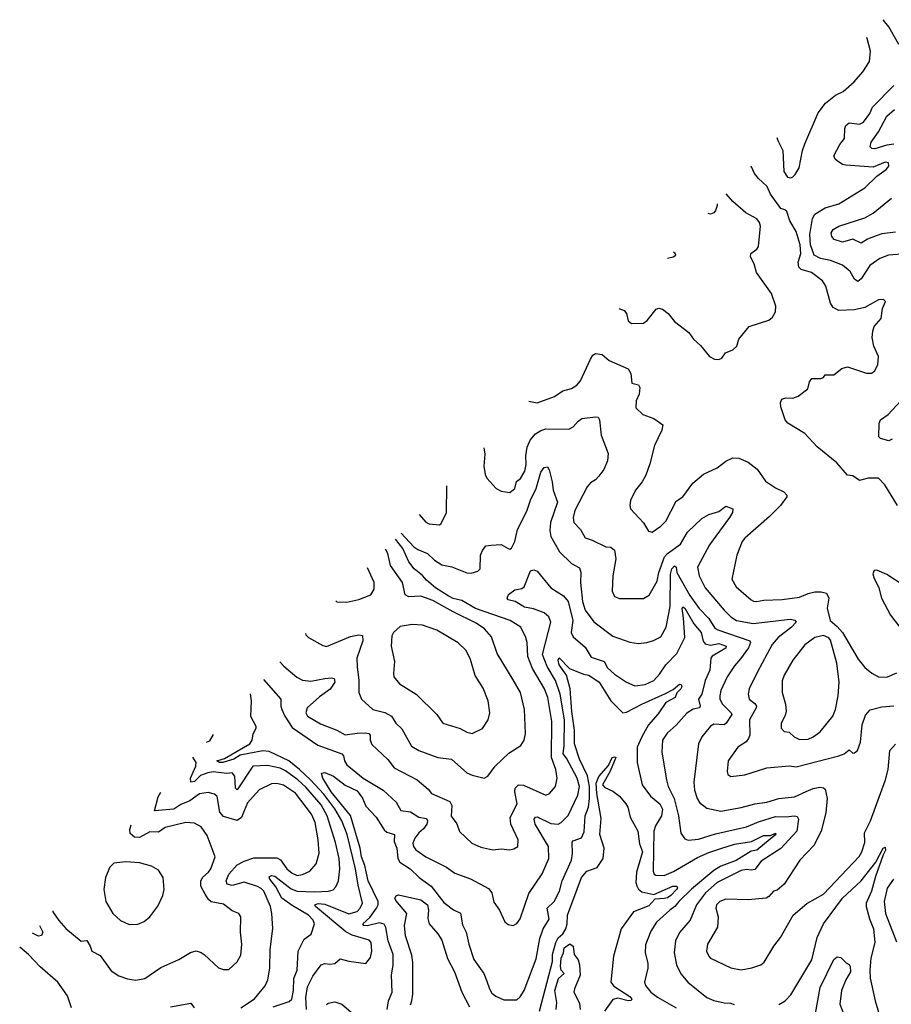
# Model space of a CAD drawing. Extents: x 1246230 to 1426786, y 660032 to 763141.
# Tile 29 of 256: x 1261036 to 1266120, y 692005 to 697749. Entities that reach past the tile are written whole.
import ezdxf

# ---------------------------------------------------------------- set-up
doc = ezdxf.new("R2010")
doc.units = 0

msp = doc.modelspace()

# ---------------------------------------------------------------- linework, layer by layer
at = {"layer": '0CON10XD'}
for points in [[(1266164.2, 697604.2), (1266105, 697708.1), (1266072.2, 697749.1)], [(1265452.4, 697061.7), (1265458.1, 697045), (1265487.1, 696985), (1265493.2, 696863.2), (1265515, 696830), (1265535, 696826.7), (1265545, 696832.5), (1265560, 696845), (1265582.5, 696885), (1265602, 696985), (1265615.8, 697025), (1265693.8, 697205), (1265737.3, 697262.7), (1265795, 697308.1), (1265840.3, 697329.7), (1265903.6, 697386.4), (1265954.5, 697445.5), (1265993.3, 697505), (1265999.1, 697565), (1265979.6, 697639.6), (1265977.7, 697644.3)], [(1266206.9, 696383.1), (1266104.6, 696375.4), (1266053.8, 696356.2), (1265995.7, 696315), (1265945, 696236.4), (1265925, 696221.8), (1265905, 696234.4), (1265880.2, 696280.2), (1265835, 696317.3), (1265765, 696344.8), (1265706.9, 696355), (1265670, 696375), (1265648.8, 696435), (1265644.2, 696495), (1265661.2, 696588.8), (1265675, 696614.5), (1265735, 696651.3), (1265815, 696675.5), (1265965, 696767.5), (1266035, 696835.8), (1266090, 696875), (1266106, 696895), (1266103.9, 696913.9), (1266085, 696918.6), (1266015, 696889.5), (1265855, 696900.9), (1265835, 696904.6), (1265804.2, 696925), (1265792.9, 696935), (1265785.8, 696955), (1265819.4, 697020.6), (1265846.7, 697055), (1265849.1, 697115), (1265855, 697131.4), (1265875, 697147.8), (1265935, 697139.1), (1265959, 697151), (1265995, 697201.1), (1266011.4, 697238.6), (1266134.4, 697365)], [(1266135, 697022), (1266095, 697017.6), (1266025, 696994.8), (1266007.4, 696997.4), (1265996.6, 697006.6), (1266003.1, 697035), (1266045.3, 697095), (1266095, 697186.2), (1266138.9, 697225)], [(1266155.7, 694915), (1266082.5, 695035), (1266045, 695073.8), (1265985, 695074), (1265935, 695060), (1265895, 695088), (1265865, 695092.5), (1265803, 695163), (1265687.3, 695257.3), (1265615.7, 695335.7), (1265516, 695395), (1265501.4, 695415), (1265475, 695490), (1265473.3, 695515), (1265482.5, 695535), (1265505, 695543.3), (1265545, 695542), (1265576.8, 695553.2), (1265633.8, 695595), (1265644.1, 695635.9), (1265657.5, 695655), (1265710, 695655), (1265725, 695662.5), (1265735, 695677.5), (1265785, 695676.7), (1265832.5, 695715), (1265865, 695723.3), (1265975, 695686.2), (1266005, 695686.7), (1266021.7, 695698.3), (1266041.2, 695735), (1266046, 695785), (1266019.2, 695845), (1266009.2, 695895), (1266011.7, 695931.7), (1266020.9, 695959.1), (1266060.5, 696005), (1266068.6, 696065), (1266086.2, 696105), (1266075, 696116.2), (1266045, 696114), (1265965, 696070.8), (1265905, 696056.9), (1265815, 696052.5), (1265780.5, 696070.5), (1265765.6, 696095), (1265738.1, 696195), (1265718.9, 696225), (1265655, 696274.4), (1265595, 696290.9), (1265580.9, 696305), (1265577.1, 696335), (1265593, 696385), (1265589.6, 696435), (1265565, 696512.5), (1265528.1, 696575), (1265510.7, 696630.7), (1265499.3, 696639.3), (1265475, 696647.5), (1265415, 696732), (1265396, 696775), (1265345, 696822.5), (1265322.4, 696852.4), (1265302.1, 696895)], [(1264530.5, 696063.8), (1264563, 696053), (1264575.8, 696035), (1264585, 695992.5), (1264605, 695976.7), (1264675, 695978), (1264696.2, 695995), (1264749.5, 696060.5), (1264765, 696066.7), (1264785, 696061.2), (1264818.8, 696035), (1264855, 695989.2), (1264940, 695925), (1264966.2, 695885), (1265007.6, 695847.6), (1265060, 695785), (1265088.3, 695768.3), (1265113.6, 695766.4), (1265132.5, 695775), (1265152.5, 695805), (1265196.6, 695823.4), (1265220, 695845), (1265230, 695885), (1265290.7, 695959.3), (1265405, 695996.2), (1265426.7, 696013.3), (1265444.2, 696045), (1265447.6, 696077.6), (1265421.7, 696151.7), (1265334.2, 696275), (1265320, 696325), (1265298.6, 696365), (1265300, 696385), (1265335, 696409.4), (1265344.7, 696425.3), (1265357.3, 696545), (1265352.2, 696565), (1265335, 696587.8), (1265271.7, 696621.7), (1265195, 696687.5), (1265156.7, 696733.8)], [(1266145, 696508.8), (1266065, 696499.1), (1266032.7, 696487.3), (1265981.9, 696468.1), (1265945, 696445.4), (1265895, 696467.9), (1265835, 696452), (1265787.2, 696467.2), (1265773.7, 696483.7), (1265770, 696505), (1265782, 696525), (1265815, 696544.4), (1265965, 696593), (1266015, 696620.2), (1266121.2, 696708.8)], [(1265104, 696675.3), (1265104.3, 696665), (1265095.7, 696635), (1265085, 696622.9), (1265065, 696614.4), (1265052.6, 696618.3)], [(1264814.8, 696357.3), (1264847.5, 696365), (1264862.5, 696375), (1264860, 696385), (1264849.6, 696393.3)], [(1264006.7, 695523.1), (1264055, 695514.2), (1264155, 695550.6), (1264205, 695584.3), (1264255, 695597.1), (1264285, 695617.8), (1264307.3, 695642.7), (1264365, 695768), (1264378.8, 695791.2), (1264395, 695800.9), (1264434, 695795), (1264475, 695761.5), (1264585, 695711.8), (1264601.3, 695685), (1264607.7, 695627.7), (1264645, 695618), (1264654.2, 695604.2), (1264649.4, 695565), (1264631.9, 695525), (1264630, 695485), (1264670, 695445), (1264735, 695423.1), (1264787.5, 695385), (1264780.9, 695355), (1264739.6, 695265), (1264712.2, 695157.7), (1264688, 695092), (1264667.6, 695052.4), (1264628.6, 695005), (1264598.1, 694945), (1264594.3, 694915), (1264599.2, 694895), (1264675, 694813.3), (1264703.3, 694765), (1264725, 694760), (1264775, 694794.5), (1264805, 694824.4), (1264865, 694941.2), (1264905, 694965.8), (1264962.5, 695045), (1265025, 695097.5), (1265105, 695134.4), (1265155, 695172.9), (1265195, 695193.3), (1265231.7, 695191.7), (1265285, 695168.6), (1265337.3, 695127.3), (1265386.3, 695056.3), (1265445, 695017.5), (1265494.3, 694995), (1265511.1, 694975), (1265510.6, 694965), (1265473.3, 694915), (1265409.8, 694850.2), (1265265.3, 694724.7), (1265250.9, 694705), (1265219.2, 694625), (1265190.9, 694485), (1265215, 694440), (1265303.3, 694365), (1265316.1, 694356.1), (1265334.3, 694354.3), (1265377.5, 694362.5), (1265483.9, 694366.1), (1265585, 694380), (1265635, 694402.2), (1265675, 694410.7), (1265710.7, 694410.7), (1265742.7, 694402.7), (1265755.3, 694375.3), (1265745.7, 694315.7), (1265763.2, 694243.2), (1265805, 694210), (1265835, 694173.3), (1265928, 694018), (1265965, 693970.8), (1266006.8, 693936.8), (1266045, 693916), (1266095, 693912.9), (1266152.2, 693937.8)], [(1266125, 695301.2), (1266105, 695291.4), (1266057.5, 695305), (1266046.7, 695315), (1266050, 695395), (1266057.5, 695415), (1266102, 695445), (1266175, 695525.6)], [(1263743.2, 695251.1), (1263750, 695215), (1263744.4, 695145), (1263751.8, 695095), (1263761.2, 695075), (1263815, 695014.4), (1263845, 694999.2), (1263895, 694990), (1263925, 695014), (1263934, 695055), (1263958, 695072), (1263981.8, 695115), (1263990.3, 695155), (1263988.7, 695205), (1263997, 695255), (1264013.6, 695296.4), (1264045, 695333.3), (1264075, 695353.2), (1264105, 695362.8), (1264239.4, 695360.6), (1264265, 695374.4), (1264293, 695407), (1264315, 695421.9), (1264395, 695432.5), (1264409.7, 695429.7), (1264418.6, 695415), (1264427.5, 695325), (1264468.4, 695218.4), (1264465, 695176.2), (1264442.7, 695125), (1264415, 695086.9), (1264395, 695065.6), (1264365, 695047.5), (1264345.8, 695024.2), (1264274.6, 694885), (1264264.6, 694845), (1264267.9, 694815), (1264306.7, 694775), (1264335, 694725.5), (1264375, 694713.5), (1264455, 694674), (1264485, 694671.4), (1264505.5, 694655), (1264513.9, 694603.9), (1264495.5, 694505), (1264491.1, 694415), (1264505, 694384.2), (1264535, 694372.9), (1264675, 694373.3), (1264708.3, 694391.7), (1264755, 694473.8), (1264763.4, 694525), (1264796.4, 694615), (1264814.6, 694635), (1264889.9, 694690.1), (1264931.5, 694758.5), (1265015, 694838.2), (1265055, 694862.1), (1265115, 694880), (1265155, 694911.4), (1265196, 694895), (1265194.3, 694875), (1265175.9, 694844.1), (1265059.2, 694685), (1264989.1, 694555), (1265000.4, 694505), (1265035.4, 694435), (1265144.6, 694305), (1265185, 694264.6), (1265217.1, 694245), (1265315, 694226.2), (1265530.9, 694250.9), (1265556.9, 694246.9), (1265565.6, 694235), (1265537.9, 694205), (1265459.6, 694145), (1265424.6, 694105), (1265338.8, 693941.2), (1265291.8, 693845), (1265286.2, 693815), (1265290.5, 693785), (1265325, 693760), (1265334, 693745), (1265331.9, 693735), (1265292.5, 693665), (1265294.3, 693575), (1265288, 693555), (1265274.3, 693535.7), (1265225.8, 693504.2), (1265169.2, 693425), (1265162.3, 693362.3), (1265166.7, 693345), (1265185, 693334.2), (1265265, 693344.4), (1265395, 693384.2), (1265525, 693395.5), (1265565, 693391.1), (1265815, 693454.4), (1265845, 693466.5), (1265875, 693488.8), (1265895, 693470), (1265905, 693471.2), (1265923.3, 693485), (1265940.8, 693535), (1265950.5, 693635), (1265968.9, 693691.1), (1265997, 693723), (1266065, 693740.4), (1266135, 693747.1)], [(1263261.9, 694754.3), (1263335, 694674.5), (1263357.9, 694657.9), (1263414.2, 694635), (1263455.4, 694595.4), (1263499.1, 694569.1), (1263556.6, 694556.6), (1263645, 694522.9), (1263669.1, 694520.9), (1263708.9, 694531.1), (1263721.4, 694545), (1263724.5, 694625), (1263735, 694653.3), (1263755, 694680), (1263785.7, 694684.3), (1263845, 694688.1), (1263885, 694664.3), (1263895, 694660.8), (1263905, 694666), (1263923.6, 694705), (1263940, 694775), (1263995, 694881.4), (1264015, 694946.7), (1264048.9, 695015), (1264075, 695108.8), (1264095, 695136.2), (1264115, 695140), (1264125, 695122.5), (1264142.8, 695052.8), (1264147.1, 695005), (1264172.3, 694935), (1264131.6, 694815), (1264128.5, 694768.5), (1264133.5, 694735), (1264185, 694643.8), (1264255, 694577.5), (1264301.4, 694551.4), (1264308.5, 694525), (1264306.6, 694465), (1264318.1, 694355), (1264335.5, 694305), (1264385.9, 694235.9), (1264495, 694152.2), (1264595, 694117.8), (1264645, 694110.6), (1264695, 694115.7), (1264733.2, 694126.8), (1264775, 694148.1), (1264806.2, 694205), (1264829.8, 694325), (1264832.6, 694515), (1264840, 694545), (1264855, 694562.3), (1264865, 694555.8), (1264869.8, 694525), (1264945, 694390), (1264999.7, 694315), (1265056.4, 694255), (1265090.1, 694200.1), (1265108.8, 694188.8), (1265295.7, 694125), (1265298.5, 694115), (1265288.2, 694085), (1265240.2, 694019.8), (1265205, 693980.5), (1265163.1, 693915), (1265126.8, 693835), (1265119.7, 693805), (1265120.8, 693785), (1265135.8, 693755), (1265186.5, 693705), (1265189.6, 693695), (1265157.7, 693645), (1265145, 693636.1), (1265085, 693638.5), (1265065, 693627.8), (1265014.5, 693565), (1264995.6, 693525), (1264969.1, 693300.9), (1264972.9, 693255), (1264987.3, 693205), (1265001.9, 693181.9), (1265045, 693150), (1265125, 693130.9), (1265245, 693152.3), (1265325, 693175.5), (1265394.6, 693184.6), (1265465, 693204.8), (1265555, 693216.3), (1265623.2, 693246.8), (1265665, 693264.7), (1265702.7, 693272.7), (1265725, 693268.5), (1265735, 693260), (1265745.4, 693205), (1265738, 693122), (1265711.2, 693015), (1265669.1, 692930.9), (1265587.1, 692845), (1265494.5, 692705.5), (1265455, 692670), (1265432.5, 692665), (1265405.9, 692634.1), (1265390, 692625), (1265285, 692614), (1265155, 692618.5), (1265120.6, 692605), (1265100, 692585), (1265097.5, 692565), (1265110.8, 692515), (1265106, 692455), (1265047.9, 692355), (1265042.7, 692315), (1265055, 692286), (1265066.2, 692275), (1265185, 692218.1), (1265245, 692206.9), (1265307.3, 692217.3)], [(1263365.9, 694861.6), (1263405, 694818.6), (1263425, 694808), (1263485, 694802), (1263495, 694810), (1263525.2, 694875), (1263527.9, 695028.9)], [(1262552.8, 694003), (1262577, 693977), (1262653, 693913), (1262685, 693896.9), (1262735, 693889.7), (1262816.4, 693906.4), (1262855, 693910.5), (1262870.8, 693905), (1262873.5, 693885), (1262846.1, 693843.9), (1262785, 693799.1), (1262713.1, 693735), (1262704.4, 693705), (1262715, 693686), (1262790.9, 693640.9), (1262885, 693603.8), (1262935, 693576.4), (1263005, 693586.3), (1263055, 693589.7), (1263072.5, 693585), (1263080.6, 693575), (1263080, 693545), (1263090.8, 693520.8), (1263184.1, 693434.1), (1263220, 693385), (1263355, 693314.5), (1263419.3, 693259.3), (1263438.8, 693235), (1263545, 693188.5), (1263557.7, 693165), (1263553.1, 693103.1), (1263585, 693058.8), (1263602.2, 693012.2), (1263674.2, 692945), (1263725, 692921.5), (1263795, 692906.9), (1263845, 692911.4), (1263895, 692906.7), (1263918.7, 692911.3), (1263941.2, 692925), (1263944.3, 692965), (1263901.2, 693055), (1263897.7, 693095), (1263938, 693175), (1263923.8, 693243.8), (1263926.1, 693265), (1263945, 693284.6), (1263975, 693282.7), (1264105, 693224.3), (1264125.8, 693235), (1264160.8, 693275), (1264172.1, 693325), (1264162.7, 693375), (1264137.8, 693445), (1264139.8, 693655), (1264116.6, 693795), (1264097.6, 693845), (1264027.8, 693965), (1264000.3, 694035), (1263996, 694115), (1263987.5, 694145), (1263959.5, 694205), (1263896.5, 694245), (1263694.4, 694314.4), (1263615, 694361.2), (1263565, 694371.7), (1263535, 694388.5), (1263461.9, 694435), (1263409.3, 694479.3), (1263385, 694507.3), (1263337.8, 694545), (1263305.7, 694585.7), (1263270.5, 694665), (1263227.4, 694718.6)], [(1262702.6, 694167.4), (1262705, 694161.2), (1262721.2, 694145), (1262805, 694097.5), (1262825, 694093.1), (1262965, 694150.9), (1263015, 694160), (1263035, 694155.6), (1263038.2, 694125), (1263002.5, 694025), (1263004, 693974), (1263014.6, 693895), (1263014.5, 693825), (1263030, 693785), (1263095.4, 693725.4), (1263165, 693707.9), (1263205, 693686.9), (1263229.4, 693645), (1263265, 693612.5), (1263321.9, 693511.9), (1263365, 693485.5), (1263475, 693445.6), (1263555, 693434.2), (1263645, 693355.7), (1263675, 693341.1), (1263745, 693324.2), (1263766.7, 693335), (1263810, 693395), (1263889.2, 693470.8), (1263958.8, 693515), (1263978.6, 693545), (1263985.6, 693585), (1263980.9, 693725), (1263956.4, 693825), (1263915, 693897.1), (1263821.1, 694051.1), (1263788.6, 694148.6), (1263748.2, 694195), (1263699.3, 694229.3), (1263565, 694294.1), (1263445, 694360.8), (1263375, 694385.9), (1263305, 694382.3), (1263285, 694394.3), (1263269.1, 694465), (1263199.7, 694565), (1263183.8, 694635), (1263170.7, 694660.1)], [(1262458.1, 693899.1), (1262560, 693785), (1262559.5, 693745), (1262565.3, 693725), (1262582.4, 693685), (1262625, 693620.3), (1262775, 693517.1), (1262916, 693466), (1262924.6, 693455), (1262930, 693425), (1262945, 693402.9), (1263039.2, 693325), (1263155.5, 693255), (1263231.1, 693185), (1263258.8, 693135), (1263315, 693127.7), (1263365, 693096.8), (1263409.1, 693089.1), (1263414.7, 693075), (1263410.7, 693055), (1263392, 693028), (1263365, 693004.5), (1263340.5, 692975), (1263329.5, 692945), (1263333.3, 692925), (1263346.7, 692906.7), (1263405, 692865.5), (1263524.7, 692804.7), (1263575, 692770.5), (1263665, 692736.9), (1263769.8, 692679.8), (1263789.4, 692655), (1263801.1, 692601.1), (1263834.2, 692555), (1263865, 692486.7), (1263885, 692470), (1263915, 692463.8), (1263935, 692476.2), (1263956.3, 692503.7), (1264005, 692651.2), (1264083.2, 692766.8), (1264122.7, 692855), (1264120.9, 692925), (1264042.9, 693055), (1264037.3, 693085), (1264045, 693097.1), (1264055, 693098.9), (1264135, 693060.4), (1264176.1, 693056.1), (1264195.4, 693065), (1264235, 693107.1), (1264292.6, 693225), (1264301, 693275), (1264287.3, 693325), (1264225, 693441.6), (1264205.8, 693465.8), (1264212.2, 693515), (1264213.5, 693665), (1264189.3, 693815), (1264161.7, 693895), (1264113.2, 693975), (1264086.1, 694045), (1264134, 694235), (1264123.1, 694265), (1264095, 694289.3), (1264032.3, 694312.3), (1263980.9, 694320.9), (1263925.6, 694355.6), (1263884.5, 694364.5), (1263879.4, 694375), (1263887.9, 694395), (1263925, 694423.3), (1263965, 694430.8), (1263979.3, 694440.7), (1264015, 694533.3), (1264035, 694540), (1264055, 694531.2), (1264134.3, 694435), (1264208.4, 694388.4), (1264234.8, 694355), (1264262.2, 694245), (1264253.8, 694175), (1264265, 694149.5), (1264335, 694087.8), (1264370, 694030), (1264445.2, 694005.2), (1264465, 693968.9), (1264505, 693931.8), (1264575, 693884.4), (1264625, 693862.3), (1264685, 693870.3), (1264735, 693894.7), (1264769, 693931), (1264805, 693985.4), (1264869, 694051), (1264916.2, 694145), (1264909, 694259), (1264901.2, 694315), (1264905, 694323.1), (1264915, 694315.9), (1264968.8, 694225), (1265012.1, 694175), (1265023.6, 694123.6), (1265035, 694107.1), (1265065, 694100.1), (1265115, 694109.5), (1265158, 694095), (1265155, 694083.1), (1265075, 694035.9), (1265067.7, 694025), (1265062.7, 693955), (1265033.8, 693895), (1265015.9, 693815), (1264995.4, 693785), (1265005.5, 693745), (1265001.4, 693735), (1264965, 693726.2), (1264926.8, 693703.2), (1264866.1, 693633.9), (1264812.5, 693587.5), (1264786.4, 693545), (1264782.7, 693475), (1264808.9, 693315), (1264819.6, 693275), (1264853.4, 693205), (1264878.2, 693105), (1264893.1, 693003.1), (1264915, 692970), (1264935, 692963.3), (1264995, 692969.3), (1265095, 692999.5), (1265275, 693040.2), (1265345, 693070.2), (1265445, 693101.1), (1265505, 693098.4), (1265555, 693104.8), (1265570.4, 693100.4), (1265579.1, 693085), (1265568.7, 693015), (1265476.7, 692913.3), (1265360.3, 692839.7), (1265325, 692791.8), (1265305, 692787.6), (1265275, 692791.9), (1265245.4, 692785.4), (1265105, 692715.8), (1265035.8, 692655), (1264984.7, 692585)], [(1262879.5, 694359.5), (1262885, 694353.1), (1262945, 694351.1), (1263013.4, 694366.6), (1263085, 694393.8), (1263103.1, 694426.9), (1263104.4, 694465), (1263065.3, 694551.3)], [(1266205, 694196.7), (1266295, 694201.2), (1266342.5, 694235), (1266360, 694275), (1266361.2, 694325), (1266340, 694375), (1266305, 694406.7), (1266190.3, 694450.3), (1266095, 694512.5), (1266035, 694537.5), (1266020, 694535), (1266013.3, 694516.7), (1266017.5, 694495), (1266047.5, 694435), (1266064.1, 694374.1), (1266116.2, 694275), (1266141.2, 694241.2), (1266165, 694213.3), (1266205, 694196.7)], [(1263675, 693584.2), (1263735, 693614.2), (1263768.1, 693665), (1263778.6, 693705), (1263768.6, 693775), (1263738.9, 693848.9), (1263692.9, 693922.9), (1263665, 694016.2), (1263639.8, 694069.8), (1263593.8, 694113.8), (1263468.5, 694188.5), (1263385, 694217.1), (1263325, 694220), (1263255, 694210), (1263216.8, 694173.2), (1263207.1, 694155), (1263202.5, 694095), (1263222.5, 694005), (1263215.7, 693935), (1263219.4, 693915), (1263252, 693875), (1263349.2, 693815), (1263470, 693695), (1263504.4, 693644.4), (1263606.2, 693613.8), (1263645, 693591.9), (1263675, 693584.2)], [(1265585, 693550), (1265635, 693552.5), (1265665, 693565.5), (1265704.4, 693595), (1265780, 693685), (1265794.6, 693725), (1265811.1, 693805), (1265815.9, 693885), (1265802, 693995), (1265765, 694130), (1265755, 694143.8), (1265725, 694156.2), (1265675, 694144.3), (1265615, 694101.4), (1265545, 694012), (1265494.5, 693925), (1265483, 693893), (1265483.3, 693825), (1265503.1, 693755), (1265507.3, 693715), (1265500.9, 693689.1), (1265476.9, 693645), (1265477.5, 693615), (1265495, 693595.8), (1265525, 693592), (1265554, 693565), (1265585, 693550)], [(1263178.8, 691975), (1263186.9, 692025), (1263208.2, 692075), (1263205.4, 692175), (1263215.3, 692235), (1263214.3, 692295), (1263185.2, 692375), (1263172.3, 692452.3), (1263162.7, 692472.7), (1263135, 692481), (1263063, 692463), (1263044.4, 692465), (1263038.5, 692475), (1263078.5, 692511.5), (1263116.9, 692565), (1263126.6, 692585), (1263126.4, 692605), (1263068.9, 692725), (1263049.3, 692815), (1263030, 692865), (1263022.9, 692915), (1262965.5, 693105.5), (1262853.7, 693245), (1262805, 693323.3), (1262796.7, 693353.3), (1262815, 693357.5), (1262866, 693335), (1262934.3, 693284.3), (1263005, 693250.4), (1263035, 693208.1), (1263055, 693160), (1263115, 693097.3), (1263162.1, 693022.1), (1263178.3, 693008.3), (1263222.3, 692995), (1263219.7, 692955), (1263235.4, 692915), (1263241.1, 692855), (1263253.1, 692835), (1263314.6, 692795), (1263366.2, 692745), (1263436.2, 692695), (1263509.6, 692599.6), (1263565.9, 692555.9), (1263606.6, 692536.6), (1263618.5, 692468.5), (1263639.6, 692425), (1263655.4, 692355.4), (1263685.6, 692265.6), (1263744.1, 692184.1), (1263760.4, 692140.4), (1263775.6, 692095), (1263790.6, 692070.6), (1263812.6, 692052.6), (1263860.9, 692030.9), (1263935, 692031.9), (1263955, 692048.6), (1263977.9, 692085), (1264048.8, 692271.2), (1264070.5, 692389.5), (1264088.8, 692445), (1264125, 692500.8), (1264113.3, 692565), (1264153.6, 692605), (1264184.6, 692665), (1264201.2, 692725), (1264254.7, 692845), (1264261.5, 692885), (1264258.5, 692951.5), (1264265, 692959.6), (1264313.1, 692976.9), (1264328.6, 693011.4), (1264333.7, 693105), (1264353.2, 693155), (1264359.7, 693205), (1264359.2, 693275), (1264348.5, 693338.5), (1264301.7, 693435), (1264272.5, 693525), (1264271.6, 693605), (1264256.7, 693713.3), (1264248, 693845), (1264224.8, 693924.8), (1264183.3, 693985), (1264177.4, 694012.6), (1264183.6, 694026.4), (1264243.8, 693963.8), (1264325, 693930.8), (1264355, 693924.7), (1264416, 693885), (1264484.9, 693774.9), (1264555, 693706), (1264575, 693709.1), (1264665, 693756.7), (1264802.5, 693817.5), (1264847.8, 693842.2), (1264885, 693872.5), (1264895, 693870), (1264898, 693858), (1264892.7, 693845), (1264868.3, 693821.7), (1264858.8, 693795), (1264805.2, 693764.8), (1264760.3, 693699.7), (1264703.9, 693636.1), (1264664.2, 693565.8), (1264638.5, 693505), (1264638.4, 693415), (1264666.7, 693285), (1264715, 693219.6), (1264769.2, 693175), (1264785, 693142.5), (1264780, 693105), (1264745, 693045.6), (1264735.9, 693015), (1264731.2, 692781.2), (1264737.5, 692765), (1264747.6, 692757.6), (1264795, 692757.3), (1264849.3, 692780.7), (1264989.3, 692860.7), (1265055, 692891.2), (1265126.6, 692913.4), (1265205, 692938.3), (1265305, 692954.8), (1265375, 692990.6), (1265415, 692990.3), (1265445, 693003.3), (1265446.9, 692995), (1265335.3, 692905), (1265302.2, 692897.8), (1265216, 692844), (1265125, 692810), (1265085.7, 692785), (1264955, 692676.8), (1264880, 692605), (1264857.8, 692575), (1264827.7, 692555), (1264750.9, 692485), (1264717.7, 692432.3), (1264687.4, 692352.6), (1264684.5, 692305), (1264700, 692245), (1264700.9, 692215), (1264681.1, 692135), (1264686.9, 692115), (1264717.5, 692075), (1264756.8, 692046.8), (1264865.6, 691985)], [(1262709.8, 691975), (1262704.8, 692045), (1262713.9, 692106.1), (1262745, 692170), (1262795, 692234.4), (1262815, 692242.7), (1262845, 692240), (1262875, 692243.5), (1262905, 692269.4), (1262955, 692256), (1263055, 692242.5), (1263082.4, 692277.6), (1263090.8, 692315), (1263086.2, 692365), (1263075, 692379.5), (1262975, 692407.7), (1262938.1, 692428.1), (1262761.2, 692575), (1262757.8, 692585), (1262776.6, 692593.4), (1262815, 692588.7), (1262955, 692532.9), (1263005, 692547.2), (1263022, 692565), (1263035.9, 692595), (1263009.5, 692699.5), (1262995.2, 692795), (1262945.5, 692995), (1262915.9, 693075), (1262874.9, 693145), (1262810, 693230), (1262732.6, 693315), (1262667.6, 693375), (1262605, 693424.8), (1262490.5, 693480.5), (1262455, 693483.2), (1262322.2, 693457.8), (1262285.6, 693434.4), (1262220, 693415), (1262202, 693415), (1262185.6, 693425), (1262231, 693439), (1262378.1, 693525), (1262391.1, 693545), (1262397.9, 693582.1), (1262416.2, 693615), (1262416.2, 693625), (1262384.6, 693684.6), (1262387.6, 693775), (1262382.8, 693816.5)], [(1262125.1, 693533.6), (1262145, 693542), (1262165.6, 693578.1)], [(1265307.3, 692217.3), (1265360, 692235), (1265379.3, 692250.7), (1265435.6, 692345), (1265474.5, 692395), (1265548, 692525), (1265627, 692593), (1265725, 692647.8), (1265933, 692867), (1265948.4, 692895), (1265965, 692948.8), (1265963.6, 693005), (1265998.5, 693075), (1266085.9, 693315), (1266101.8, 693375), (1266112.2, 693485), (1266145, 693523.3)], [(1262515, 691990), (1262608.1, 692021.9), (1262622.5, 692035), (1262632.2, 692085), (1262634.7, 692155), (1262654.7, 692205), (1262660.4, 692315), (1262695.9, 692384.1), (1262735.7, 692415), (1262755.6, 692475), (1262747.3, 692495), (1262720.4, 692525), (1262625, 692580.7), (1262565.2, 692625), (1262529.7, 692689.7), (1262494.6, 692735), (1262490.9, 692749.1), (1262503.9, 692756.1), (1262525, 692751.6), (1262619.6, 692679.6), (1262654.7, 692664.7), (1262755, 692660.6), (1262837.5, 692665), (1262865, 692672.5), (1262880.5, 692689.5), (1262894.7, 692725.3), (1262903.6, 692795), (1262900.5, 692855), (1262879, 692949), (1262829.6, 693105), (1262795, 693168.9), (1262705, 693271.6), (1262658.5, 693315), (1262586.5, 693366.5), (1262555, 693382.1), (1262482.2, 693397.7), (1262395, 693394.6), (1262305, 693255.6), (1262295, 693266.7), (1262291.3, 693335), (1262275, 693355.7), (1262245, 693351.9), (1262165, 693360.3), (1262134, 693356), (1262091.1, 693338.9), (1262055, 693304.7), (1262035, 693300.8), (1262032.5, 693325), (1262063.7, 693395), (1262066.2, 693415), (1262045.3, 693446)], [(1264068, 691965), (1264144.7, 692255), (1264143.6, 692296.4), (1264162.5, 692365), (1264177.6, 692392.4), (1264205, 692416), (1264221.9, 692445), (1264229.5, 692475), (1264231, 692525), (1264314.1, 692745), (1264345, 692781.5), (1264405, 692802.9), (1264440, 692855), (1264444.6, 692915), (1264419.7, 692995), (1264428.5, 693088.5), (1264402.4, 693235), (1264398.9, 693295), (1264415, 693333.8), (1264471.3, 693398.7), (1264492.9, 693445), (1264505, 693449.4), (1264513.8, 693445), (1264481.2, 693365), (1264436.2, 693285), (1264449.2, 693269.2), (1264495, 693249.2), (1264535, 693220), (1264571.1, 693175), (1264582.5, 693155), (1264597.4, 693097.4), (1264641.9, 693015), (1264652.1, 692942.1), (1264669.3, 692895), (1264633.9, 692775), (1264630.5, 692715), (1264635, 692695.8), (1264646.1, 692676.1), (1264665, 692660.7), (1264734.6, 692645.4), (1264845, 692694.2), (1264870, 692695), (1264873.8, 692685), (1264867.9, 692675), (1264835, 692639), (1264815, 692626), (1264795, 692622.4), (1264741.8, 692618.2), (1264705, 692579.5), (1264615.7, 692545), (1264543.8, 692445), (1264500.4, 692285), (1264484, 692135), (1264501.4, 692111.4), (1264595, 692050), (1264606, 692035), (1264603, 692027), (1264585, 692024.3), (1264525, 692040), (1264496, 692034), (1264447.3, 691965)], [(1262326, 691985), (1262405, 692036.9), (1262467.4, 692112.6), (1262482.9, 692147.1), (1262494.6, 692215), (1262497.5, 692325), (1262512.8, 692447.2), (1262507.7, 692535), (1262498.2, 692575), (1262460.8, 692665), (1262445, 692681.4), (1262422.2, 692692.2), (1262345, 692717), (1262275, 692698.2), (1262245.4, 692705.4), (1262240, 692725), (1262256.6, 692765), (1262305, 692818.8), (1262345, 692840.8), (1262401.1, 692858.9), (1262535, 692858.8), (1262557.2, 692847.2), (1262595, 692795.5), (1262625, 692769.6), (1262655, 692757.3), (1262685, 692762.1), (1262728.6, 692781.4), (1262764.6, 692825.4), (1262783.4, 692886.6), (1262777.1, 692965), (1262758.9, 693065), (1262737.5, 693115), (1262645, 693236.6), (1262575, 693282.5), (1262535, 693292.7), (1262505, 693290.4), (1262433.7, 693256.3), (1262365, 693180.6), (1262345.7, 693134.2), (1262329.6, 693095), (1262305, 693076.9), (1262225, 693099.7), (1262204.2, 693125), (1262187.4, 693217.4), (1262171.7, 693231.7), (1262135, 693240), (1262085, 693233.2), (1262027.8, 693192.2), (1261975, 693170.8), (1261935, 693144.1), (1261822.9, 693132.9), (1261843.8, 693216.2), (1261859.6, 693242.3)], [(1261229.3, 692550.5), (1261230, 692545), (1261265, 692493.1), (1261305, 692447.8), (1261394.2, 692374.2), (1261427.3, 692377.3), (1261447.1, 692345), (1261455.9, 692315.9), (1261505, 692288.8), (1261569.7, 692199.7), (1261615, 692172), (1261665, 692154), (1261713.6, 692146.4), (1261765, 692156.2), (1261859.4, 692220.6), (1261965, 692265.8), (1262032, 692308), (1262065, 692316.7), (1262095, 692307.8), (1262112.5, 692295), (1262195, 692218), (1262225, 692208), (1262255, 692208.8), (1262305, 692252), (1262325, 692292.5), (1262332.5, 692355), (1262324.5, 692425.5), (1262325.7, 692515.7), (1262314.1, 692534.1), (1262275, 692550.8), (1262225, 692589.2), (1262153.5, 692603.5), (1262136.9, 692616.9), (1262117.3, 692647.3), (1262093.4, 692695), (1262092.1, 692725), (1262103.6, 692746.4), (1262138.2, 692775), (1262150.5, 692795), (1262175.6, 692865), (1262129.5, 692989.5), (1262095, 693040.6), (1262055, 693060.9), (1262005, 693065.4), (1261885, 693037.1), (1261845, 693008.6), (1261795, 693011.2), (1261735, 692978.8), (1261705, 692979.7), (1261681, 693001), (1261677.8, 693025), (1261685.9, 693051.7)], [(1265465, 692003.8), (1265502, 692025), (1265535, 692061.2), (1265657.2, 692265), (1265687.8, 692395), (1265723.9, 692475), (1265835, 692624.6), (1265945, 692724.6), (1266029.2, 692835), (1266073.3, 692915), (1266085, 692921.2), (1266087.3, 692905), (1266072.4, 692877.6), (1266029, 692751), (1266005.6, 692665), (1265973.2, 692595), (1265972.8, 692575), (1265993.2, 692503.2), (1266016, 692445), (1266024.8, 692365), (1266000.9, 692275), (1265994.5, 692204.5), (1265997.4, 692157.4), (1266025.9, 692025.9), (1266067.9, 691887.9)], [(1261675, 692471.4), (1261725, 692472.5), (1261762.1, 692487.9), (1261794.4, 692515.6), (1261842.7, 692577.3), (1261870.5, 692639.5), (1261878, 692675), (1261872.5, 692745), (1261846.6, 692786.6), (1261805, 692811.4), (1261735, 692829.4), (1261655, 692836.9), (1261585, 692828.6), (1261560.8, 692805), (1261535.7, 692745), (1261526.9, 692675), (1261539.4, 692605), (1261579.4, 692535), (1261624.6, 692494.6), (1261675, 692471.4)], [(1266132.5, 692735), (1266097, 692683), (1266078, 692605), (1266086, 692535), (1266150.1, 692370.1)], [(1263315, 692002.9), (1263324.2, 692025.8), (1263328.6, 692065), (1263329.5, 692249.5), (1263322.6, 692292.6), (1263286.4, 692403.6), (1263280.8, 692465), (1263293.6, 692535), (1263230.2, 692610.2), (1263224.4, 692625), (1263231.3, 692638.7), (1263246.6, 692643.4), (1263375, 692615.4), (1263415.3, 692585), (1263421.6, 692555), (1263417.6, 692505), (1263424.6, 692475), (1263476, 692416), (1263499.2, 692379.2), (1263531.3, 692271.3), (1263571.5, 692195), (1263615.4, 692075), (1263659.9, 691989.9)], [(1264984.7, 692585), (1264947.1, 692495), (1264885, 692423.1), (1264861.8, 692375), (1264854.6, 692305), (1264866.4, 692235), (1264893.3, 692183.3), (1264932.5, 692135), (1265045, 692044.5), (1265085, 692027.9), (1265145, 692014.2), (1265182.6, 692012.6), (1265203.1, 692003.1)], [(1261151, 692464.6), (1261170.6, 692425), (1261163.1, 692406.9), (1261145, 692402.7), (1261110.1, 692419.7)], [(1261338.6, 691985), (1261314.2, 692055), (1261258, 692135), (1261155, 692222.9), (1261086.9, 692295), (1261036, 692338.3)], [(1264166, 691974), (1264169.3, 692015), (1264158.4, 692085), (1264179, 692155), (1264212.2, 692185), (1264194.7, 692204.7), (1264190.7, 692225), (1264194.9, 692275.1), (1264207.8, 692305), (1264212, 692335), (1264245, 692357.5), (1264263.8, 692345), (1264270.8, 692295), (1264294, 692265), (1264302.2, 692235), (1264305.6, 692175), (1264271.5, 692095), (1264268.9, 692075), (1264301.1, 692011.1), (1264305.9, 691975)], [(1265678.3, 691951.7), (1265705, 692102.5), (1265785, 692266.2), (1265805, 692282), (1265825, 692278.8), (1265856.5, 692246.5), (1265875, 692236.5), (1265881, 692225), (1265881.6, 692195), (1265855, 692148.5), (1265829.4, 692085), (1265820, 692005), (1265861.3, 691901.3)], [(1261915, 691990.9), (1262035, 692012), (1262054.5, 691984.5)], [(1262825, 692003.3), (1262835, 692012), (1262875, 692019.2), (1262915, 692005.8), (1262995, 691937.5)]]:
    msp.add_lwpolyline(points, dxfattribs=at)

doc.saveas('drawing.dxf')
